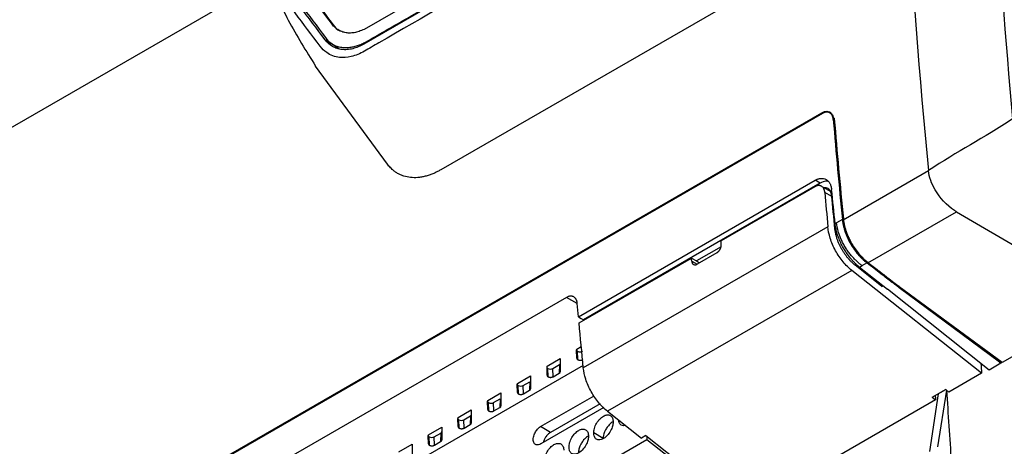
# Model space of a CAD drawing. Header units: millimetres. Extents: x 82 to 1002, y -172 to 1064.
# Tile 43 of 159: x 828 to 899, y 62 to 93. Entities that reach past the tile are written whole.
import ezdxf

# ---------------------------------------------------------------- set-up
doc = ezdxf.new("R2010")
doc.units = ezdxf.units.MM

msp = doc.modelspace()

# ---------------------------------------------------------------- linework, layer by layer
at = {"color": 7, "linetype": 'Continuous', "lineweight": 25}
for p, q in [((873.573, 103.948), (853.105, 92.131)), ((873.391, 102.804), (852.919, 90.986)), ((879.653, 94.246), (858.407, 81.982)), ((850.71, 92.361), (850.645, 92.397)), ((850.142, 91.289), (850.39, 91.153)), ((851.113, 90.632), (850.405, 91.134)), ((854.605, 82.384), (849.461, 89.406)), ((829.462, 53.627), (885.665, 86.072)), ((885.716, 86.022), (829.516, 53.578)), ((886.03, 86.172), (886.181, 86.085)), ((886.354, 85.992), (886.213, 86.074)), ((887.196, 78.411), (893.29, 81.93)), ((868.265, 71.463), (885.194, 81.236)), ((885.55, 81.028), (868.621, 71.255)), ((885.55, 81.028), (885.194, 81.236)), ((885.176, 80.774), (878.458, 76.896)), ((886.288, 80.432), (885.623, 80.82)), ((888.958, 75.315), (895.311, 78.982)), ((895.311, 78.982), (906.04, 72.662)), ((886.619, 78.125), (886.723, 78.185)), ((887.136, 78.423), (886.723, 78.185)), ((887.196, 78.412), (887.196, 78.411)), ((886.096, 77.913), (868.609, 67.818)), ((878.458, 76.483), (876.693, 75.464)), ((868.306, 71.035), (876.337, 75.671)), ((876.337, 75.671), (876.693, 75.464)), ((876.693, 75.464), (876.921, 75.33)), ((878.16, 76.045), (876.749, 75.231)), ((887.807, 74.787), (870.336, 64.701)), ((897.087, 67.424), (887.807, 74.787)), ((889.964, 73.637), (888.046, 75.161)), ((888.364, 75.019), (888.55, 75.126)), ((888.364, 75.019), (890.372, 73.434)), ((888.55, 75.126), (888.889, 75.322)), ((889.964, 73.637), (890.051, 73.688)), ((897.633, 67.652), (890.374, 73.435)), ((898.562, 68.187), (891.191, 73.61)), ((898.377, 68.22), (891.202, 73.542)), ((867.4, 72.854), (836.099, 54.783)), ((868.265, 71.463), (868.178, 72.411)), ((901.261, 69.745), (898.562, 68.187)), ((868.136, 68.502), (868.126, 69.095)), ((868.136, 69.152), (868.463, 69.341)), ((868.136, 68.502), (868.136, 69.152)), ((897.122, 69.246), (898.382, 68.312)), ((866.015, 67.928), (866.962, 68.475)), ((866.962, 68.475), (866.962, 67.534)), ((868.209, 68.399), (868.199, 68.994)), ((898.382, 68.312), (898.388, 68.315)), ((868.593, 67.984), (840.888, 51.99)), ((866.015, 67.277), (866.015, 67.928)), ((866.088, 67.174), (866.078, 67.769)), ((866.431, 67.77), (866.905, 68.044)), ((866.441, 67.173), (866.431, 67.77)), ((866.905, 68.044), (866.889, 67.432)), ((898.482, 68.142), (897.633, 67.652)), ((898.377, 68.22), (898.482, 68.142)), ((863.893, 66.703), (864.841, 67.25)), ((864.841, 67.25), (864.841, 66.31)), ((866.441, 67.173), (866.889, 67.432)), ((897.087, 67.424), (894.758, 66.079)), ((863.893, 66.053), (863.883, 66.646)), ((863.893, 66.053), (863.893, 66.703)), ((863.967, 65.95), (863.956, 66.545)), ((864.31, 66.545), (864.784, 66.819)), ((864.32, 65.949), (864.31, 66.545)), ((864.32, 65.949), (864.768, 66.207)), ((864.784, 66.819), (864.768, 66.207)), ((893.566, 65.709), (894.527, 66.263)), ((894.574, 66.225), (893.942, 62.159)), ((894.532, 66.259), (893.98, 65.94)), ((894.758, 66.079), (894.527, 66.263)), ((861.772, 65.478), (862.72, 66.026)), ((862.188, 65.321), (862.663, 65.594)), ((862.663, 65.594), (862.647, 64.983)), ((862.72, 66.026), (862.72, 65.085)), ((865.556, 63.611), (869.378, 65.818)), ((893.798, 65.525), (883.594, 59.635)), ((893.98, 65.94), (893.36, 61.822)), ((893.566, 65.709), (893.798, 65.525)), ((859.651, 64.254), (860.598, 64.801)), ((860.598, 64.801), (860.598, 63.86)), ((861.772, 64.828), (861.762, 65.422)), ((861.772, 64.828), (861.772, 65.478)), ((861.845, 64.725), (861.835, 65.32)), ((862.199, 64.724), (862.188, 65.321)), ((862.199, 64.724), (862.647, 64.983)), ((870.067, 64.972), (865.56, 62.37)), ((869.805, 65.236), (866.263, 63.191)), ((859.651, 63.603), (859.64, 64.197)), ((859.651, 63.603), (859.651, 64.254)), ((859.724, 63.501), (859.714, 64.095)), ((860.067, 64.096), (860.541, 64.37)), ((860.078, 63.5), (860.067, 64.096)), ((860.541, 64.37), (860.525, 63.758)), ((870.336, 64.701), (872.768, 62.777)), ((857.529, 63.029), (858.477, 63.576)), ((858.477, 63.576), (858.477, 62.636)), ((860.078, 63.5), (860.525, 63.758)), ((866.263, 63.191), (865.556, 63.611)), ((857.529, 62.379), (857.519, 62.972)), ((857.529, 62.379), (857.529, 63.029)), ((857.603, 62.276), (857.592, 62.871)), ((857.946, 62.871), (858.42, 63.145)), ((857.956, 62.275), (857.946, 62.871)), ((858.42, 63.145), (858.404, 62.533)), ((870.025, 62.763), (869.352, 63.149)), ((873.086, 62.961), (872.768, 62.777)), ((873.086, 62.961), (879.949, 57.53)), ((873.155, 62.907), (873.157, 62.67)), ((855.408, 61.805), (856.356, 62.352)), ((856.356, 62.352), (856.356, 61.411)), ((857.956, 62.275), (858.404, 62.533)), ((873.157, 62.669), (863.605, 57.155)), ((879.859, 57.391), (873.157, 62.67))]:
    msp.add_line(p, q, dxfattribs=at)
at = {"color": 8, "linetype": 'Continuous', "lineweight": 25}
for p, q in [((782.026, 58.655), (846.142, 95.669)), ((853.159, 91.194), (853.187, 91.14)), ((886.519, 85.562), (886.489, 85.579)), ((886.375, 80.075), (885.881, 80.363)), ((886.693, 77.808), (886.604, 77.757)), ((887.329, 77.853), (887.224, 77.914)), ((886.788, 77.397), (886.678, 77.333)), ((876.358, 75.453), (876.742, 75.229)), ((888.155, 75.224), (888.046, 75.161)), ((891.596, 73.312), (891.202, 73.542)), ((868.162, 72.409), (867.4, 72.854))]:
    msp.add_line(p, q, dxfattribs=at)
at = {"color": 7, "linetype": 'Continuous', "lineweight": 25, "flags": 128}
msp.add_lwpolyline([(868.265, 71.463), (868.464, 71.347), (868.621, 71.255)], dxfattribs=at)
at = {"color": 7, "linetype": 'Continuous', "lineweight": 25}
for centre, major_axis, ratio, start_param, end_param in [((868.376, 69.096), (0.25, 0.001), 0.575902, 3.139491, 3.924889), ((868.376, 69.096), (0.25, 0.001), 0.575902, 3.924889, 5.49495), ((866.254, 67.871), (0.25, 0.001), 0.575902, 3.139491, 3.924889), ((866.254, 67.871), (0.25, 0.001), 0.575902, 3.924889, 5.49495), ((866.728, 68.145), (0.25, 0.001), 0.57516, 5.496458, 6.28173), ((1355.585, -158.659), (-322.798, 564.071), 0.579908, 0.858872, 0.860137), ((1349.245, -162.319), (-409.9, 512.055), 0.446114, 0.789839, 0.7901), ((864.133, 66.647), (0.25, 0.001), 0.575902, 3.139491, 3.924889), ((864.133, 66.647), (0.25, 0.001), 0.575902, 3.924889, 5.49495), ((1360.943, -155.566), (-333.614, 557.797), 0.587315, 0.848457, 0.857806), ((1352.865, -160.229), (-325.692, 562.401), 0.578297, 0.856598, 0.857157), ((862.012, 65.422), (0.25, 0.001), 0.575902, 3.139491, 3.924889), ((862.012, 65.422), (0.25, 0.001), 0.575902, 3.924889, 5.49495), ((859.89, 64.198), (0.25, 0.001), 0.575902, 3.139491, 3.924889), ((859.89, 64.198), (0.25, 0.001), 0.575902, 3.924889, 5.49495), ((860.364, 64.471), (0.25, 0.001), 0.57516, 5.496458, 6.28173), ((857.769, 62.973), (0.25, 0.001), 0.575902, 3.139491, 3.924889), ((857.769, 62.973), (0.25, 0.001), 0.575902, 3.924889, 5.49495), ((858.243, 63.246), (0.25, 0.001), 0.57516, 5.496458, 6.28173)]:
    msp.add_ellipse(centre, major_axis=major_axis, ratio=ratio, start_param=start_param, end_param=end_param, dxfattribs=at)
for points, knots in [([(897.569, 125.329), (897.565, 123.988), (897.566, 121.979), (897.646, 108.986), (898.256, 97.08), (899.307, 85.627)], [0.2994781, 0.2994781, 0.2994781, 0.2994781, 0.3553242, 0.3829184, 0.8360594, 0.8360594, 0.8360594, 0.8360594]), ([(900.196, 83.354), (900.116, 84.231), (900.035, 85.109), (899.876, 86.862), (899.648, 89.487), (899.444, 92.101), (899.07, 97.313), (898.865, 100.769), (898.546, 107.634), (898.432, 111.044), (898.328, 116.124), (898.305, 117.812), (898.28, 121.174), (898.277, 122.85), (898.281, 124.522)], [0, 0, 0, 0, 0.0625, 0.0625, 0.125, 0.25, 0.25, 0.5, 0.5, 0.75, 0.75, 0.875, 0.875, 1, 1, 1, 1]), ([(853.159, 91.194), (854.113, 91.745), (855.928, 92.793), (858.511, 94.284), (861.009, 95.726), (862.749, 96.73), (863.82, 97.349), (864.117, 97.52), (864.406, 97.687), (864.686, 97.849), (864.958, 98.006), (865.889, 98.543), (867.333, 99.378), (868.806, 100.228), (869.635, 100.706), (869.96, 100.894), (870.262, 101.068), (870.543, 101.23), (870.801, 101.379), (871.037, 101.515), (871.44, 101.748), (871.948, 102.042), (872.584, 102.406), (873.139, 102.739), (873.535, 102.938), (873.726, 103.073), (873.746, 103.087)], [0, 0, 0, 0, 0.13906, 0.264506, 0.376339, 0.503113, 0.517957, 0.532395, 0.546427, 0.560051, 0.573269, 0.58608, 0.695625, 0.783786, 0.800638, 0.816412, 0.831109, 0.844728, 0.85727, 0.868734, 0.87912, 0.916012, 0.942786, 0.971802, 0.997036, 1, 1, 1, 1]), ([(873.425, 102.295), (873.241, 102.189), (873.058, 102.083), (866.578, 98.342), (860.28, 94.707), (853.638, 90.872), (853.294, 90.673), (852.949, 90.478)], [0.4029091, 0.4029091, 0.4029091, 0.4029091, 0.4080437, 0.4080437, 0.5844696, 0.5844696, 0.5941274, 0.5941274, 0.5941274, 0.5941274]), ([(845.975, 96.033), (846.456, 94.906), (847.432, 92.622), (848.778, 90.485), (849.46, 89.403)], [0, 0, 0, 0, 0.493446, 1, 1, 1, 1]), ([(849.79, 90.823), (848.586, 92.42), (847.399, 94.009), (846.233, 95.594), (846.233, 95.594), (846.233, 95.594)], [0.30872326, 0.30872326, 0.30872326, 0.30872326, 0.3684656, 0.3684656, 0.36846592, 0.36846592, 0.36846592, 0.36846592]), ([(853.105, 92.131), (853.045, 92.098), (852.926, 92.032), (852.688, 91.924), (852.392, 91.825), (852.045, 91.767), (851.712, 91.771), (851.4, 91.836), (851.162, 91.942), (850.986, 92.056), (850.862, 92.156), (850.748, 92.268), (850.679, 92.354), (850.645, 92.397)], [0, 0, 0, 0, 0.062831, 0.125157, 0.249321, 0.374646, 0.499567, 0.624474, 0.749667, 0.812494, 0.874978, 0.93739, 1, 1, 1, 1]), ([(850.71, 92.361), (850.848, 92.184), (850.994, 91.997), (851.203, 91.931), (851.213, 91.928)], [0, 0, 0, 0, 0.951039, 1, 1, 1, 1]), ([(852.919, 90.986), (852.649, 90.836), (852.381, 90.72), (851.984, 90.618), (851.852, 90.596), (851.595, 90.577), (851.471, 90.579), (851.23, 90.606), (851.113, 90.631), (850.888, 90.705), (850.779, 90.754), (850.473, 90.929), (850.294, 91.087), (850.142, 91.289)], [0, 0, 0, 0, 0.25, 0.25, 0.375, 0.375, 0.5, 0.5, 0.625, 0.625, 0.75, 0.75, 1, 1, 1, 1]), ([(850.405, 91.134), (850.43, 91.115), (850.479, 91.079), (850.556, 91.029), (850.635, 90.982), (850.715, 90.94), (850.881, 90.863), (851.143, 90.776), (851.519, 90.727), (851.882, 90.743), (852.222, 90.805), (852.481, 90.882), (852.688, 90.961), (852.838, 91.026), (852.994, 91.104), (853.099, 91.162), (853.159, 91.194)], [0, 0, 0, 0, 0.034534, 0.069005, 0.103442, 0.137874, 0.172334, 0.310381, 0.447792, 0.586559, 0.690086, 0.793187, 0.845367, 0.896155, 0.941231, 1, 1, 1, 1]), ([(852.949, 90.478), (852.628, 90.296), (852.019, 90.039), (851.074, 89.974), (850.524, 90.185), (850.083, 90.491), (849.927, 90.641), (849.79, 90.823)], [0.36846592, 0.36846592, 0.36846592, 0.36846592, 0.37745678, 0.38568751, 0.39610547, 0.39610547, 0.40290911, 0.40290911, 0.40290911, 0.40290911]), ([(886.048, 86.114), (886.033, 86.115), (886.002, 86.115), (885.956, 86.11), (885.909, 86.102), (885.861, 86.088), (885.813, 86.071), (885.765, 86.049), (885.733, 86.031), (885.716, 86.022)], [0, 0, 0, 0, 0.144611, 0.287514, 0.429374, 0.570871, 0.71269, 0.855511, 1, 1, 1, 1]), ([(886.03, 86.172), (886.094, 86.163), (886.157, 86.152), (886.27, 86.099), (886.321, 86.057), (886.405, 85.952), (886.438, 85.89), (886.49, 85.747), (886.508, 85.668), (886.517, 85.583)], [0, 0, 0, 0, 0.25, 0.25, 0.5, 0.5, 0.75, 0.75, 1, 1, 1, 1]), ([(886.489, 85.579), (886.487, 85.598), (886.484, 85.635), (886.474, 85.689), (886.462, 85.74), (886.447, 85.788), (886.422, 85.853), (886.381, 85.927), (886.322, 85.997), (886.259, 86.049), (886.194, 86.084), (886.124, 86.107), (886.073, 86.112), (886.048, 86.114)], [0, 0, 0, 0, 0.060917, 0.121464, 0.181905, 0.242506, 0.303529, 0.437148, 0.571203, 0.679188, 0.785648, 0.892084, 1, 1, 1, 1]), ([(886.552, 85.678), (886.554, 85.668), (886.556, 85.65), (886.559, 85.631), (886.56, 85.622)], [0, 0, 0, 0, 0.498554, 1, 1, 1, 1]), ([(858.407, 81.982), (858.37, 81.961), (858.296, 81.918), (858.184, 81.86), (858.073, 81.804), (857.961, 81.752), (857.795, 81.68), (857.573, 81.597), (857.299, 81.516), (857.027, 81.458), (856.671, 81.414), (856.242, 81.418), (855.841, 81.503), (855.54, 81.618), (855.326, 81.727), (855.125, 81.858), (854.958, 81.994), (854.82, 82.127), (854.708, 82.25), (854.639, 82.34), (854.605, 82.384)], [0, 0, 0, 0, 0.025075, 0.050124, 0.075165, 0.100214, 0.12529, 0.187616, 0.249946, 0.312786, 0.375633, 0.500311, 0.625299, 0.687977, 0.750663, 0.812763, 0.874868, 0.91659, 0.958274, 1, 1, 1, 1]), ([(895.157, 79.078), (894.595, 79.446), (894.111, 79.969), (893.516, 80.99), (893.344, 81.466), (893.29, 81.93)], [0.83605944, 0.83605944, 0.83605944, 0.83605944, 0.85638284, 0.85638284, 0.87200358, 0.87200358, 0.87200358, 0.87200358]), ([(885.194, 81.236), (885.211, 81.245), (885.244, 81.264), (885.294, 81.288), (885.344, 81.309), (885.412, 81.334), (885.497, 81.358), (885.632, 81.378), (885.796, 81.37), (885.972, 81.305), (886.124, 81.186), (886.221, 81.052), (886.28, 80.928), (886.317, 80.827), (886.349, 80.709), (886.361, 80.615), (886.366, 80.569)], [0, 0, 0, 0, 0.029858, 0.059768, 0.089799, 0.120019, 0.181509, 0.24315, 0.369047, 0.497909, 0.617444, 0.749094, 0.80313, 0.85731, 0.928967, 1, 1, 1, 1]), ([(886.102, 81.156), (886.052, 81.161), (885.879, 81.18), (885.687, 81.091), (885.55, 81.028)], [0, 0, 0, 0, 0.288505, 1, 1, 1, 1]), ([(885.881, 80.363), (885.879, 80.383), (885.874, 80.424), (885.863, 80.481), (885.849, 80.535), (885.83, 80.586), (885.797, 80.657), (885.74, 80.738), (885.651, 80.811), (885.562, 80.845), (885.486, 80.857), (885.42, 80.857), (885.345, 80.845), (885.26, 80.819), (885.204, 80.789), (885.176, 80.774)], [0, 0, 0, 0, 0.050336, 0.100212, 0.149936, 0.199818, 0.250165, 0.374956, 0.499773, 0.624558, 0.687099, 0.749377, 0.833154, 0.916196, 1, 1, 1, 1]), ([(886.368, 80.153), (886.347, 80.259), (886.305, 80.472), (886.113, 80.649), (885.947, 80.719), (885.852, 80.687), (885.851, 80.687)], [0, 0, 0, 0, 0.33006, 0.661622, 0.996867, 1, 1, 1, 1]), ([(895.311, 78.982), (895.285, 78.997), (895.26, 79.013), (895.208, 79.045), (895.183, 79.061), (895.157, 79.078)], [0, 0, 0, 0, 0.5, 0.5, 1, 1, 1, 1]), ([(888.55, 75.126), (888.52, 75.147), (888.46, 75.191), (888.369, 75.261), (888.277, 75.337), (888.184, 75.419), (888.091, 75.507), (887.996, 75.601), (887.902, 75.7), (887.808, 75.806), (887.715, 75.919), (887.622, 76.037), (887.531, 76.161), (887.442, 76.291), (887.355, 76.427), (887.244, 76.614), (887.121, 76.847), (886.998, 77.12), (886.902, 77.374), (886.83, 77.608), (886.778, 77.821), (886.743, 78.011), (886.73, 78.129), (886.723, 78.185)], [0, 0, 0, 0, 0.031624, 0.064126, 0.097508, 0.131769, 0.166909, 0.202929, 0.239829, 0.277609, 0.316268, 0.355808, 0.396228, 0.437528, 0.479709, 0.52277, 0.608336, 0.688105, 0.762076, 0.830249, 0.892626, 0.949209, 1, 1, 1, 1]), ([(887.136, 78.423), (887.14, 78.39), (887.147, 78.324), (887.162, 78.223), (887.179, 78.121), (887.2, 78.018), (887.216, 77.949), (887.224, 77.914)], [0, 0, 0, 0, 0.200298, 0.400149, 0.599851, 0.799702, 1, 1, 1, 1]), ([(887.807, 74.787), (887.6, 74.951), (887.389, 75.156), (886.991, 75.635), (886.804, 75.909), (886.488, 76.486), (886.359, 76.789), (886.175, 77.375), (886.119, 77.657), (886.096, 77.913)], [0, 0, 0, 0, 0.25, 0.25, 0.5, 0.5, 0.75, 0.75, 1, 1, 1, 1]), ([(886.678, 77.333), (886.671, 77.362), (886.658, 77.42), (886.64, 77.506), (886.626, 77.59), (886.613, 77.674), (886.607, 77.729), (886.604, 77.757)], [0, 0, 0, 0, 0.2002989, 0.4001503, 0.5998521, 0.7997027, 1, 1, 1, 1]), ([(888.364, 75.019), (888.336, 75.041), (888.28, 75.086), (888.197, 75.158), (888.115, 75.232), (888.034, 75.31), (887.954, 75.39), (887.876, 75.474), (887.798, 75.56), (887.64, 75.746), (887.412, 76.05), (887.164, 76.459), (886.97, 76.853), (886.848, 77.161), (886.767, 77.406), (886.716, 77.59), (886.674, 77.771), (886.64, 77.95), (886.626, 78.066), (886.619, 78.125)], [0, 0, 0, 0, 0.031747, 0.063344, 0.094843, 0.126294, 0.15775, 0.189261, 0.220879, 0.252655, 0.386889, 0.521277, 0.627313, 0.733498, 0.787026, 0.840193, 0.893246, 0.946433, 1, 1, 1, 1]), ([(887.224, 77.914), (887.233, 77.876), (887.253, 77.799), (887.286, 77.684), (887.322, 77.57), (887.361, 77.456), (887.403, 77.343), (887.449, 77.231), (887.498, 77.12), (887.55, 77.009), (887.605, 76.899), (887.663, 76.79), (887.725, 76.681), (887.789, 76.573), (887.875, 76.436), (887.985, 76.274), (888.121, 76.092), (888.263, 75.918), (888.411, 75.753), (888.565, 75.599), (888.725, 75.454), (888.834, 75.366), (888.889, 75.322)], [0, 0, 0, 0, 0.039515, 0.07864, 0.117434, 0.155959, 0.194281, 0.232464, 0.270577, 0.308688, 0.346865, 0.385179, 0.423707, 0.462523, 0.501699, 0.573152, 0.643901, 0.71433, 0.784714, 0.855462, 0.927071, 1, 1, 1, 1]), ([(887.285, 77.902), (887.345, 77.659), (887.428, 77.417), (887.587, 77.055), (887.646, 76.934), (887.773, 76.699), (887.841, 76.585), (888.057, 76.249), (888.221, 76.035), (888.479, 75.747), (888.568, 75.656), (888.75, 75.485), (888.844, 75.405), (888.938, 75.33)], [0, 0, 0, 0, 0.25, 0.25, 0.375, 0.375, 0.5, 0.5, 0.75, 0.75, 0.875, 0.875, 1, 1, 1, 1]), ([(887.294, 77.955), (887.303, 77.92), (887.321, 77.85), (887.351, 77.746), (887.381, 77.648), (887.413, 77.554), (887.445, 77.466), (887.477, 77.382), (887.509, 77.304), (887.575, 77.148), (887.702, 76.884), (887.918, 76.511), (888.176, 76.148), (888.431, 75.847), (888.646, 75.63), (888.811, 75.482), (888.903, 75.408), (888.94, 75.378)], [0, 0, 0, 0, 0.037238, 0.072754, 0.10655, 0.138624, 0.168977, 0.197609, 0.224519, 0.249708, 0.359483, 0.499688, 0.650956, 0.776642, 0.876723, 0.95118, 1, 1, 1, 1]), ([(888.046, 75.161), (888.019, 75.183), (887.966, 75.226), (887.888, 75.294), (887.812, 75.365), (887.737, 75.438), (887.663, 75.515), (887.592, 75.594), (887.522, 75.676), (887.453, 75.761), (887.387, 75.848), (887.322, 75.938), (887.258, 76.031), (887.176, 76.158), (887.079, 76.32), (886.975, 76.518), (886.882, 76.719), (886.801, 76.922), (886.732, 77.128), (886.696, 77.264), (886.678, 77.333)], [0, 0, 0, 0, 0.0426466, 0.0848354, 0.1266474, 0.1681659, 0.209476, 0.250664, 0.2918169, 0.3330222, 0.3743667, 0.4159366, 0.4578166, 0.5000896, 0.5841396, 0.6669772, 0.7492875, 0.8317689, 0.9151154, 1, 1, 1, 1]), ([(878.16, 76.045), (878.171, 76.052), (878.193, 76.065), (878.225, 76.09), (878.257, 76.119), (878.289, 76.151), (878.319, 76.187), (878.347, 76.227), (878.374, 76.269), (878.399, 76.316), (878.424, 76.37), (878.447, 76.434), (878.466, 76.508), (878.478, 76.592), (878.477, 76.647), (878.476, 76.676)], [0, 0, 0, 0, 0.0593626, 0.119607, 0.18074, 0.242768, 0.3056972, 0.3695335, 0.4342827, 0.4999501, 0.5740478, 0.6611067, 0.7611233, 0.8740907, 1, 1, 1, 1]), ([(876.358, 75.453), (876.359, 75.439), (876.363, 75.411), (876.372, 75.374), (876.383, 75.341), (876.396, 75.312), (876.41, 75.287), (876.425, 75.266), (876.441, 75.248), (876.457, 75.233), (876.473, 75.222), (876.501, 75.203), (876.547, 75.186), (876.613, 75.183), (876.681, 75.196), (876.726, 75.219), (876.749, 75.231)], [0, 0, 0, 0, 0.064595, 0.12595, 0.184063, 0.238935, 0.290566, 0.338955, 0.384104, 0.426011, 0.464679, 0.500106, 0.630491, 0.757236, 0.88039, 1, 1, 1, 1]), ([(888.96, 75.363), (889.209, 75.169), (889.663, 74.815), (890.284, 74.335), (890.777, 73.956), (891.067, 73.738), (891.19, 73.646)], [0, 0, 0, 0, 0.336745, 0.615655, 0.836736, 1, 1, 1, 1]), ([(891.202, 73.542), (891.121, 73.603), (890.939, 73.739), (890.639, 73.967), (890.282, 74.241), (889.868, 74.56), (889.397, 74.926), (889.065, 75.185), (888.889, 75.322)], [0, 0, 0, 0, 0.103578, 0.232386, 0.38643, 0.565712, 0.770235, 1, 1, 1, 1]), ([(891.191, 73.61), (891.001, 73.75), (890.814, 73.891), (890.44, 74.175), (890.254, 74.317), (889.697, 74.744), (889.327, 75.029), (888.958, 75.315)], [0, 0, 0, 0, 0.25, 0.25, 0.5, 0.5, 1, 1, 1, 1]), ([(868.178, 72.411), (868.176, 72.431), (868.171, 72.47), (868.161, 72.525), (868.148, 72.576), (868.133, 72.623), (868.115, 72.666), (868.096, 72.704), (868.076, 72.739), (868.055, 72.77), (868.033, 72.798), (868.01, 72.822), (867.987, 72.844), (867.965, 72.862), (867.942, 72.878), (867.902, 72.903), (867.842, 72.929), (867.758, 72.946), (867.67, 72.947), (867.58, 72.931), (867.49, 72.901), (867.43, 72.869), (867.4, 72.854)], [0, 0, 0, 0, 0.045382, 0.089278, 0.131686, 0.172607, 0.212041, 0.249988, 0.286449, 0.321422, 0.354909, 0.38691, 0.417424, 0.446452, 0.473994, 0.500051, 0.587026, 0.672525, 0.75656, 0.839142, 0.920284, 1, 1, 1, 1]), ([(868.136, 68.502), (868.137, 68.495), (868.138, 68.481), (868.145, 68.461), (868.157, 68.443), (868.172, 68.426), (868.189, 68.412), (868.203, 68.403), (868.209, 68.399)], [0, 0, 0, 0, 0.184271, 0.361498, 0.531684, 0.694828, 0.850932, 1, 1, 1, 1]), ([(868.209, 68.399), (868.218, 68.394), (868.236, 68.385), (868.268, 68.373), (868.302, 68.364), (868.339, 68.358), (868.378, 68.355), (868.417, 68.356), (868.457, 68.361), (868.495, 68.37), (868.532, 68.382), (868.552, 68.393), (868.563, 68.398)], [0, 0, 0, 0, 0.092127, 0.185994, 0.281606, 0.378965, 0.478075, 0.57894, 0.681562, 0.785944, 0.892089, 1, 1, 1, 1]), ([(870.336, 64.701), (870.129, 64.865), (869.918, 65.07), (869.518, 65.548), (869.33, 65.821), (869.011, 66.397), (868.88, 66.698), (868.692, 67.282), (868.634, 67.563), (868.609, 67.818)], [0, 0, 0, 0, 0.25, 0.25, 0.5, 0.5, 0.75, 0.75, 1, 1, 1, 1]), ([(866.015, 67.277), (866.015, 67.27), (866.016, 67.257), (866.024, 67.237), (866.035, 67.218), (866.05, 67.202), (866.068, 67.187), (866.081, 67.179), (866.088, 67.174)], [0, 0, 0, 0, 0.184271, 0.361498, 0.531684, 0.694828, 0.850932, 1, 1, 1, 1]), ([(866.088, 67.174), (866.097, 67.17), (866.115, 67.16), (866.146, 67.148), (866.181, 67.139), (866.218, 67.133), (866.256, 67.131), (866.296, 67.132), (866.336, 67.136), (866.374, 67.145), (866.41, 67.157), (866.431, 67.168), (866.441, 67.173)], [0, 0, 0, 0, 0.092127, 0.185994, 0.281606, 0.378965, 0.478075, 0.57894, 0.681562, 0.785944, 0.892089, 1, 1, 1, 1]), ([(863.893, 66.053), (863.894, 66.046), (863.895, 66.032), (863.903, 66.012), (863.914, 65.994), (863.929, 65.977), (863.946, 65.962), (863.96, 65.954), (863.967, 65.95)], [0, 0, 0, 0, 0.184271, 0.361498, 0.531684, 0.694828, 0.850932, 1, 1, 1, 1]), ([(863.967, 65.95), (863.976, 65.945), (863.994, 65.935), (864.025, 65.924), (864.059, 65.915), (864.096, 65.909), (864.135, 65.906), (864.175, 65.907), (864.214, 65.912), (864.253, 65.92), (864.289, 65.932), (864.31, 65.943), (864.32, 65.949)], [0, 0, 0, 0, 0.0921269, 0.1859942, 0.2816056, 0.3789647, 0.478075, 0.5789396, 0.6815617, 0.7859439, 0.8920892, 1, 1, 1, 1]), ([(861.772, 64.828), (861.773, 64.821), (861.774, 64.807), (861.781, 64.787), (861.793, 64.769), (861.808, 64.753), (861.825, 64.738), (861.839, 64.729), (861.845, 64.725)], [0, 0, 0, 0, 0.184271, 0.361498, 0.531684, 0.694828, 0.850932, 1, 1, 1, 1]), ([(861.845, 64.725), (861.854, 64.72), (861.872, 64.711), (861.904, 64.699), (861.938, 64.69), (861.975, 64.684), (862.014, 64.681), (862.053, 64.682), (862.093, 64.687), (862.131, 64.696), (862.168, 64.708), (862.188, 64.719), (862.199, 64.724)], [0, 0, 0, 0, 0.092127, 0.185994, 0.281606, 0.378965, 0.478075, 0.57894, 0.681562, 0.785944, 0.892089, 1, 1, 1, 1]), ([(869.352, 63.149), (869.351, 63.244), (869.366, 63.355), (869.433, 63.592), (869.486, 63.718), (869.621, 63.953), (869.703, 64.062), (869.874, 64.239), (869.963, 64.308), (870.126, 64.402), (870.215, 64.436), (870.386, 64.456), (870.469, 64.443), (870.605, 64.364), (870.658, 64.299), (870.727, 64.14), (870.742, 64.047), (870.742, 63.952)], [0, 0, 0, 0, 0.125, 0.125, 0.25, 0.25, 0.375, 0.375, 0.5, 0.5, 0.625, 0.625, 0.75, 0.75, 0.875, 0.875, 1, 1, 1, 1]), ([(859.651, 63.603), (859.651, 63.596), (859.652, 63.583), (859.66, 63.563), (859.671, 63.545), (859.686, 63.528), (859.704, 63.513), (859.717, 63.505), (859.724, 63.501)], [0, 0, 0, 0, 0.184271, 0.361498, 0.531684, 0.694828, 0.850932, 1, 1, 1, 1]), ([(859.724, 63.501), (859.733, 63.496), (859.751, 63.486), (859.782, 63.475), (859.817, 63.466), (859.854, 63.46), (859.892, 63.457), (859.932, 63.458), (859.972, 63.463), (860.01, 63.471), (860.046, 63.483), (860.067, 63.494), (860.078, 63.5)], [0, 0, 0, 0, 0.092127, 0.185994, 0.281606, 0.378965, 0.478075, 0.57894, 0.681562, 0.785944, 0.892089, 1, 1, 1, 1]), ([(865.56, 62.37), (865.515, 62.344), (865.464, 62.321), (865.354, 62.294), (865.295, 62.291), (865.18, 62.324), (865.125, 62.362), (865.045, 62.488), (865.021, 62.577), (865.021, 62.784), (865.044, 62.9), (865.123, 63.118), (865.177, 63.218), (865.291, 63.384), (865.351, 63.449), (865.461, 63.55), (865.511, 63.585), (865.556, 63.611)], [0, 0, 0, 0, 0.125, 0.125, 0.25, 0.25, 0.375, 0.375, 0.5, 0.5, 0.625, 0.625, 0.75, 0.75, 0.875, 0.875, 1, 1, 1, 1]), ([(867.584, 62.129), (867.584, 62.223), (867.598, 62.334), (867.665, 62.572), (867.718, 62.697), (867.853, 62.933), (867.936, 63.042), (868.106, 63.219), (868.195, 63.287), (868.359, 63.382), (868.447, 63.416), (868.619, 63.436), (868.701, 63.422), (868.837, 63.343), (868.891, 63.279), (868.959, 63.12), (868.974, 63.026), (868.975, 62.931)], [0, 0, 0, 0, 0.125, 0.125, 0.25, 0.25, 0.375, 0.375, 0.5, 0.5, 0.625, 0.625, 0.75, 0.75, 0.875, 0.875, 1, 1, 1, 1]), ([(870.742, 63.952), (870.742, 63.885), (870.736, 63.805), (870.695, 63.616), (870.66, 63.507), (870.549, 63.271), (870.472, 63.145), (870.28, 62.915), (870.165, 62.813), (869.934, 62.679), (869.818, 62.648), (869.626, 62.656), (869.548, 62.693), (869.436, 62.801), (869.401, 62.87), (869.359, 63.01), (869.352, 63.082), (869.352, 63.149)], [0, 0, 0, 0, 0.125, 0.125, 0.25, 0.25, 0.375, 0.375, 0.5, 0.5, 0.625, 0.625, 0.75, 0.75, 0.875, 0.875, 1, 1, 1, 1]), ([(870.741, 63.958), (870.735, 63.956), (870.655, 63.926), (870.499, 63.789), (870.308, 63.57), (870.15, 63.298), (870.046, 63.018), (870.031, 62.841), (870.025, 62.763)], [0, 0, 0, 0, 0.015748, 0.222634, 0.418905, 0.596882, 0.822013, 1, 1, 1, 1]), ([(871.615, 63.689), (871.607, 63.686), (871.528, 63.654), (871.399, 63.677), (871.242, 63.763), (871.149, 63.904), (871.137, 64.033), (871.133, 64.071)], [0, 0, 0, 0, 0.030351, 0.304881, 0.55382, 0.868716, 1, 1, 1, 1]), ([(866.263, 63.191), (866.213, 63.158), (866.1, 63.081), (865.948, 62.905), (865.83, 62.7), (865.765, 62.555), (865.756, 62.485), (865.755, 62.482)], [0, 0, 0, 0, 0.226635, 0.51331, 0.739949, 0.989895, 1, 1, 1, 1]), ([(868.975, 62.931), (868.975, 62.864), (868.968, 62.785), (868.927, 62.596), (868.892, 62.487), (868.782, 62.251), (868.705, 62.124), (868.512, 61.894), (868.397, 61.793), (868.166, 61.659), (868.051, 61.628), (867.858, 61.635), (867.78, 61.673), (867.669, 61.78), (867.633, 61.849), (867.591, 61.99), (867.584, 62.062), (867.584, 62.129)], [0, 0, 0, 0, 0.125, 0.125, 0.25, 0.25, 0.375, 0.375, 0.5, 0.5, 0.625, 0.625, 0.75, 0.75, 0.875, 0.875, 1, 1, 1, 1]), ([(868.973, 62.938), (868.968, 62.936), (868.888, 62.906), (868.732, 62.768), (868.54, 62.549), (868.382, 62.278), (868.278, 61.997), (868.264, 61.821), (868.257, 61.743)], [0, 0, 0, 0, 0.015748, 0.222634, 0.418905, 0.596882, 0.822013, 1, 1, 1, 1]), ([(857.529, 62.379), (857.53, 62.372), (857.531, 62.358), (857.539, 62.338), (857.55, 62.32), (857.565, 62.303), (857.582, 62.289), (857.596, 62.28), (857.603, 62.276)], [0, 0, 0, 0, 0.184271, 0.361498, 0.531684, 0.694828, 0.850932, 1, 1, 1, 1]), ([(857.603, 62.276), (857.612, 62.271), (857.63, 62.262), (857.661, 62.25), (857.695, 62.241), (857.732, 62.235), (857.771, 62.232), (857.811, 62.233), (857.85, 62.238), (857.889, 62.246), (857.925, 62.259), (857.946, 62.269), (857.956, 62.275)], [0, 0, 0, 0, 0.092127, 0.185994, 0.281606, 0.378965, 0.478075, 0.57894, 0.681562, 0.785944, 0.892089, 1, 1, 1, 1]), ([(865.816, 61.108), (865.816, 61.203), (865.83, 61.314), (865.898, 61.551), (865.95, 61.677), (866.086, 61.912), (866.168, 62.021), (866.339, 62.198), (866.427, 62.267), (866.591, 62.361), (866.679, 62.395), (866.851, 62.415), (866.933, 62.402), (867.07, 62.323), (867.123, 62.258), (867.191, 62.099), (867.206, 62.006), (867.207, 61.911)], [0, 0, 0, 0, 0.125, 0.125, 0.25, 0.25, 0.375, 0.375, 0.5, 0.5, 0.625, 0.625, 0.75, 0.75, 0.875, 0.875, 1, 1, 1, 1])]:
    msp.add_open_spline(points, degree=3, knots=knots, dxfattribs=at)
for points in [[(891.219, 121.691), (891.266, 108.777), (891.958, 95.494), (893.29, 81.93)], [(850.645, 92.397), (849.444, 93.991), (848.262, 95.577), (847.095, 97.153)], [(847.162, 97.116), (848.328, 95.54), (849.511, 93.955), (850.71, 92.361)], [(850.142, 91.289), (848.94, 92.885), (847.755, 94.472), (846.587, 96.049)], [(846.822, 95.919), (847.995, 94.34), (849.184, 92.75), (850.39, 91.153)], [(850.39, 91.153), (850.395, 91.146), (850.4, 91.14), (850.405, 91.134)], [(885.665, 86.072), (885.789, 86.138), (885.914, 86.174), (886.03, 86.172)], [(886.489, 85.579), (886.684, 83.203), (886.9, 80.817), (887.136, 78.423)], [(886.517, 85.583), (886.723, 83.201), (886.949, 80.811), (887.196, 78.412)], [(886.56, 85.622), (886.754, 83.245), (886.97, 80.859), (887.207, 78.464)], [(899.307, 85.627), (897.241, 84.26), (895.356, 83.297), (893.29, 81.93)], [(885.881, 80.363), (885.95, 79.547), (886.022, 78.73), (886.096, 77.913)], [(886.619, 78.125), (886.533, 78.94), (886.448, 79.755), (886.366, 80.569)], [(886.604, 77.757), (886.523, 78.557), (886.444, 79.355), (886.368, 80.153)], [(887.196, 78.411), (887.213, 78.246), (887.243, 78.076), (887.285, 77.902)], [(887.207, 78.464), (887.223, 78.299), (887.253, 78.129), (887.294, 77.955)], [(878.476, 76.676), (878.47, 76.749), (878.464, 76.822), (878.458, 76.896)], [(876.358, 75.453), (876.351, 75.526), (876.344, 75.598), (876.337, 75.671)], [(888.938, 75.33), (888.945, 75.325), (888.952, 75.32), (888.958, 75.315)], [(868.609, 67.818), (868.504, 68.892), (868.403, 69.964), (868.306, 71.035)], [(866.889, 67.432), (866.935, 67.458), (866.962, 67.496), (866.962, 67.534)], [(864.768, 66.207), (864.814, 66.234), (864.841, 66.271), (864.841, 66.31)], [(862.647, 64.983), (862.693, 65.009), (862.72, 65.047), (862.72, 65.085)], [(860.525, 63.758), (860.571, 63.784), (860.598, 63.822), (860.598, 63.86)], [(858.404, 62.533), (858.45, 62.56), (858.477, 62.597), (858.477, 62.636)]]:
    msp.add_open_spline(points, degree=3, dxfattribs=at)

doc.saveas('drawing.dxf')
